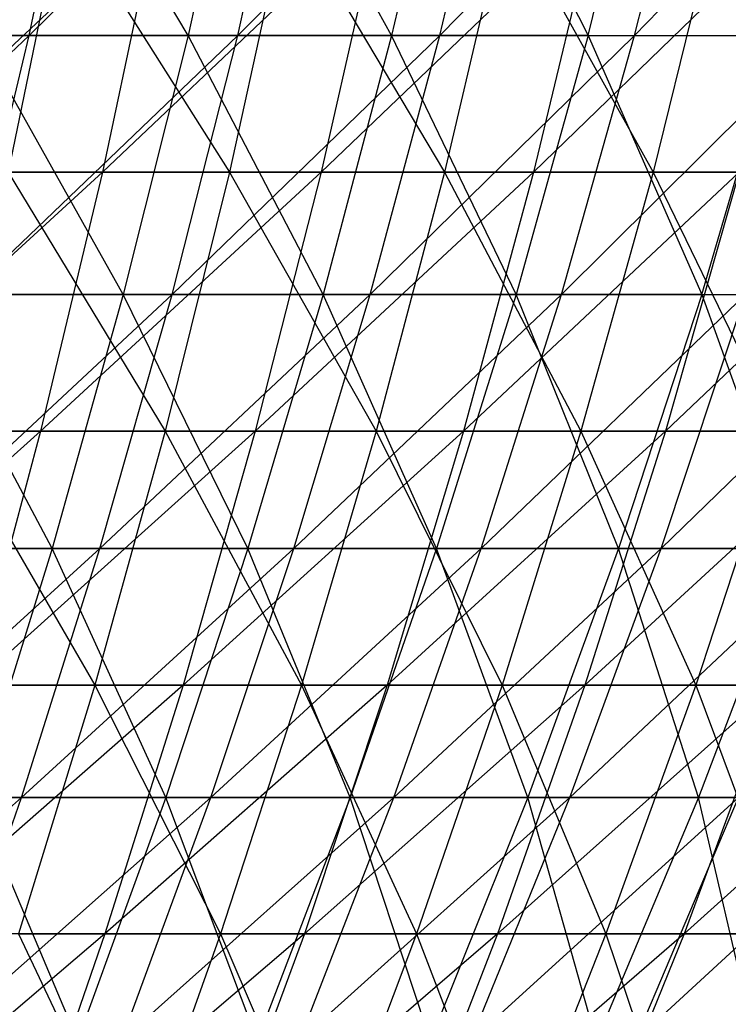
# Model space of a CAD drawing. Extents: x -125 to 125, y -143 to 0.
# Tile 170 of 256: x 29.01 to 35.29, y -113.5 to -104.77. Entities that reach past the tile are written whole.
import ezdxf

# ---------------------------------------------------------------- set-up
doc = ezdxf.new("R2010")
doc.units = 0
doc.header["$LTSCALE"] = 25.4
doc.layers.get('0').update_dxf_attribs({"linetype": 'CONTINUOUS'})

# ---------------------------------------------------------------- blocks, each defined once
blk = doc.blocks.new('NL2500027000_STL_3')
at = {"color": 0}
for p, q in [((29.0901, -104.9114, -43.0443), (29.5827, -102.577, -43.7731)), ((29.0901, -104.9114, -43.0443), (29.5827, -102.577, -43.7731)), ((29.0901, -104.9114, -43.0443), (31.4639, -102.577, -42.4411)), ((29.0901, -104.9114, -43.0443), (31.4639, -102.577, -42.4411)), ((30.499, -104.9114, 42.0578), (29.1203, -102.577, 44.0821)), ((30.499, -104.9114, 42.0578), (29.1203, -102.577, 44.0821)), ((31.0154, -102.577, 42.7699), (30.499, -104.9114, 42.0578)), ((31.0154, -102.577, 42.7699), (30.499, -104.9114, 42.0578)), ((30.94, -104.9114, -41.7344), (31.4639, -102.577, -42.4411)), ((30.94, -104.9114, -41.7344), (31.4639, -102.577, -42.4411)), ((30.94, -104.9114, -41.7344), (33.2852, -102.577, -41.0283)), ((30.94, -104.9114, -41.7344), (33.2852, -102.577, -41.0283)), ((32.3045, -104.9114, 40.6874), (31.0154, -102.577, 42.7699)), ((32.3045, -104.9114, 40.6874), (31.0154, -102.577, 42.7699)), ((32.8515, -102.577, 41.3763), (32.3045, -104.9114, 40.6874)), ((32.8515, -102.577, 41.3763), (32.3045, -104.9114, 40.6874)), ((32.731, -104.9114, -40.3451), (33.2852, -102.577, -41.0283)), ((32.731, -104.9114, -40.3451), (33.2852, -102.577, -41.0283)), ((32.731, -104.9114, -40.3451), (35.0431, -102.577, -39.5373)), ((32.731, -104.9114, -40.3451), (35.0431, -102.577, -39.5373)), ((32.8515, -102.577, 41.3763), (34.0485, -104.9114, 39.2395)), ((32.8515, -102.577, 41.3763), (34.0485, -104.9114, 39.2395)), ((34.0485, -104.9114, 39.2395), (34.625, -102.577, 39.904)), ((34.0485, -104.9114, 39.2395), (34.625, -102.577, 39.904)), ((34.4596, -104.9114, -38.879), (35.0431, -102.577, -39.5373)), ((34.4596, -104.9114, -38.879), (35.0431, -102.577, -39.5373)), ((34.4596, -104.9114, -38.879), (36.7344, -102.577, -37.9711)), ((34.4596, -104.9114, -38.879), (36.7344, -102.577, -37.9711)), ((30.2377, -103.7852, -47.4185), (27.7478, -106.1221, -47.8509)), ((30.2377, -103.7852, -47.4185), (27.7478, -106.1221, -47.8509)), ((29.3866, -103.7852, 47.9506), (28.9033, -106.1221, 47.1619)), ((29.3866, -103.7852, 47.9506), (28.9033, -106.1221, 47.1619)), ((29.3866, -103.7852, 47.9506), (30.8658, -106.1221, 45.9016)), ((29.3866, -103.7852, 47.9506), (30.8658, -106.1221, 45.9016)), ((30.2377, -103.7852, -47.4185), (29.7403, -106.1221, -46.6386)), ((30.2377, -103.7852, -47.4185), (29.7403, -106.1221, -46.6386)), ((32.2098, -103.7852, -46.1017), (29.7403, -106.1221, -46.6386)), ((32.2098, -103.7852, -46.1017), (29.7403, -106.1221, -46.6386)), ((31.3819, -103.7852, 46.6691), (30.8658, -106.1221, 45.9016)), ((31.3819, -103.7852, 46.6691), (30.8658, -106.1221, 45.9016)), ((31.3819, -103.7852, 46.6691), (32.7734, -106.1221, 44.5595)), ((31.3819, -103.7852, 46.6691), (32.7734, -106.1221, 44.5595)), ((32.2098, -103.7852, -46.1017), (31.68, -106.1221, -45.3434)), ((32.2098, -103.7852, -46.1017), (31.68, -106.1221, -45.3434)), ((34.1246, -103.7852, -44.7028), (31.68, -106.1221, -45.3434)), ((34.1246, -103.7852, -44.7028), (31.68, -106.1221, -45.3434)), ((33.3215, -103.7852, 45.3047), (32.7734, -106.1221, 44.5595)), ((33.3215, -103.7852, 45.3047), (32.7734, -106.1221, 44.5595)), ((33.3215, -103.7852, 45.3047), (34.6228, -106.1221, 43.1383)), ((33.3215, -103.7852, 45.3047), (34.6228, -106.1221, 43.1383)), ((34.1246, -103.7852, -44.7028), (33.5634, -106.1221, -43.9676)), ((34.1246, -103.7852, -44.7028), (33.5634, -106.1221, -43.9676)), ((35.9788, -103.7852, -43.2245), (33.5634, -106.1221, -43.9676)), ((35.9788, -103.7852, -43.2245), (33.5634, -106.1221, -43.9676)), ((35.2017, -103.7852, 43.8597), (34.6228, -106.1221, 43.1383)), ((35.2017, -103.7852, 43.8597), (34.6228, -106.1221, 43.1383)), ((26.6733, -107.2065, -43.4391), (29.0901, -104.9114, -43.0443)), ((26.6733, -107.2065, -43.4391), (29.0901, -104.9114, -43.0443)), ((27.1848, -104.9114, -44.2722), (29.0901, -104.9114, -43.0443)), ((27.1848, -104.9114, -44.2722), (29.0901, -104.9114, -43.0443)), ((28.5427, -107.2065, -42.2343), (29.0901, -104.9114, -43.0443)), ((28.5427, -107.2065, -42.2343), (29.0901, -104.9114, -43.0443)), ((28.5427, -107.2065, -42.2343), (30.94, -104.9114, -41.7344)), ((28.5427, -107.2065, -42.2343), (30.94, -104.9114, -41.7344)), ((30.499, -104.9114, 42.0578), (28.6354, -104.9114, 43.3481)), ((30.499, -104.9114, 42.0578), (28.6354, -104.9114, 43.3481)), ((29.9251, -107.2065, 41.2663), (28.6354, -104.9114, 43.3481)), ((29.9251, -107.2065, 41.2663), (28.6354, -104.9114, 43.3481)), ((29.0901, -104.9114, -43.0443), (30.94, -104.9114, -41.7344)), ((29.0901, -104.9114, -43.0443), (30.94, -104.9114, -41.7344)), ((30.499, -104.9114, 42.0578), (29.9251, -107.2065, 41.2663)), ((30.499, -104.9114, 42.0578), (29.9251, -107.2065, 41.2663)), ((30.3578, -107.2065, -40.9491), (30.94, -104.9114, -41.7344)), ((30.3578, -107.2065, -40.9491), (30.94, -104.9114, -41.7344)), ((30.3578, -107.2065, -40.9491), (32.731, -104.9114, -40.3451)), ((30.3578, -107.2065, -40.9491), (32.731, -104.9114, -40.3451)), ((32.3045, -104.9114, 40.6874), (30.499, -104.9114, 42.0578)), ((32.3045, -104.9114, 40.6874), (30.499, -104.9114, 42.0578)), ((31.6966, -107.2065, 39.9218), (30.499, -104.9114, 42.0578)), ((31.6966, -107.2065, 39.9218), (30.499, -104.9114, 42.0578)), ((30.94, -104.9114, -41.7344), (32.731, -104.9114, -40.3451)), ((30.94, -104.9114, -41.7344), (32.731, -104.9114, -40.3451)), ((32.3045, -104.9114, 40.6874), (31.6966, -107.2065, 39.9218)), ((32.3045, -104.9114, 40.6874), (31.6966, -107.2065, 39.9218)), ((32.1151, -107.2065, -39.5859), (32.731, -104.9114, -40.3451)), ((32.1151, -107.2065, -39.5859), (32.731, -104.9114, -40.3451)), ((32.1151, -107.2065, -39.5859), (34.4596, -104.9114, -38.879)), ((32.1151, -107.2065, -39.5859), (34.4596, -104.9114, -38.879)), ((34.0485, -104.9114, 39.2395), (32.3045, -104.9114, 40.6874)), ((34.0485, -104.9114, 39.2395), (32.3045, -104.9114, 40.6874)), ((33.4078, -107.2065, 38.5012), (32.3045, -104.9114, 40.6874)), ((33.4078, -107.2065, 38.5012), (32.3045, -104.9114, 40.6874)), ((32.731, -104.9114, -40.3451), (34.4596, -104.9114, -38.879)), ((32.731, -104.9114, -40.3451), (34.4596, -104.9114, -38.879)), ((34.0485, -104.9114, 39.2395), (33.4078, -107.2065, 38.5012)), ((34.0485, -104.9114, 39.2395), (33.4078, -107.2065, 38.5012)), ((33.8112, -107.2065, -38.1474), (34.4596, -104.9114, -38.879)), ((33.8112, -107.2065, -38.1474), (34.4596, -104.9114, -38.879)), ((33.8112, -107.2065, -38.1474), (36.1227, -104.9114, -37.3389)), ((33.8112, -107.2065, -38.1474), (36.1227, -104.9114, -37.3389)), ((34.0485, -104.9114, 39.2395), (35.0554, -107.2065, 37.0073)), ((34.0485, -104.9114, 39.2395), (35.0554, -107.2065, 37.0073)), ((34.0485, -104.9114, 39.2395), (35.7277, -104.9114, 37.717)), ((34.0485, -104.9114, 39.2395), (35.7277, -104.9114, 37.717)), ((34.4596, -104.9114, -38.879), (36.1227, -104.9114, -37.3389)), ((34.4596, -104.9114, -38.879), (36.1227, -104.9114, -37.3389)), ((35.0554, -107.2065, 37.0073), (35.7277, -104.9114, 37.717)), ((35.0554, -107.2065, 37.0073), (35.7277, -104.9114, 37.717)), ((29.7403, -106.1221, -46.6386), (27.2351, -108.4183, -46.9668)), ((29.7403, -106.1221, -46.6386), (27.2351, -108.4183, -46.9668)), ((29.7403, -106.1221, -46.6386), (27.7478, -106.1221, -47.8509)), ((29.7403, -106.1221, -46.6386), (27.7478, -106.1221, -47.8509)), ((28.9033, -106.1221, 47.1619), (30.8658, -106.1221, 45.9016)), ((28.9033, -106.1221, 47.1619), (30.8658, -106.1221, 45.9016)), ((28.9033, -106.1221, 47.1619), (30.2955, -108.4183, 45.0534)), ((28.9033, -106.1221, 47.1619), (30.2955, -108.4183, 45.0534)), ((29.7403, -106.1221, -46.6386), (29.1908, -108.4183, -45.7769)), ((29.7403, -106.1221, -46.6386), (29.1908, -108.4183, -45.7769)), ((31.68, -106.1221, -45.3434), (29.1908, -108.4183, -45.7769)), ((31.68, -106.1221, -45.3434), (29.1908, -108.4183, -45.7769)), ((31.68, -106.1221, -45.3434), (29.7403, -106.1221, -46.6386)), ((31.68, -106.1221, -45.3434), (29.7403, -106.1221, -46.6386)), ((30.8658, -106.1221, 45.9016), (30.2955, -108.4183, 45.0534)), ((30.8658, -106.1221, 45.9016), (30.2955, -108.4183, 45.0534)), ((30.8658, -106.1221, 45.9016), (32.7734, -106.1221, 44.5595)), ((30.8658, -106.1221, 45.9016), (32.7734, -106.1221, 44.5595)), ((30.8658, -106.1221, 45.9016), (32.1679, -108.4183, 43.7362)), ((30.8658, -106.1221, 45.9016), (32.1679, -108.4183, 43.7362)), ((31.68, -106.1221, -45.3434), (31.0947, -108.4183, -44.5056)), ((31.68, -106.1221, -45.3434), (31.0947, -108.4183, -44.5056)), ((33.5634, -106.1221, -43.9676), (31.0947, -108.4183, -44.5056)), ((33.5634, -106.1221, -43.9676), (31.0947, -108.4183, -44.5056)), ((33.5634, -106.1221, -43.9676), (31.68, -106.1221, -45.3434)), ((33.5634, -106.1221, -43.9676), (31.68, -106.1221, -45.3434)), ((32.7734, -106.1221, 44.5595), (32.1679, -108.4183, 43.7362)), ((32.7734, -106.1221, 44.5595), (32.1679, -108.4183, 43.7362)), ((32.7734, -106.1221, 44.5595), (34.6228, -106.1221, 43.1383)), ((32.7734, -106.1221, 44.5595), (34.6228, -106.1221, 43.1383)), ((32.7734, -106.1221, 44.5595), (33.983, -108.4183, 42.3413)), ((32.7734, -106.1221, 44.5595), (33.983, -108.4183, 42.3413)), ((33.5634, -106.1221, -43.9676), (32.9432, -108.4183, -43.1552)), ((33.5634, -106.1221, -43.9676), (32.9432, -108.4183, -43.1552)), ((35.3871, -106.1221, -42.5136), (32.9432, -108.4183, -43.1552)), ((35.3871, -106.1221, -42.5136), (32.9432, -108.4183, -43.1552)), ((35.3871, -106.1221, -42.5136), (33.5634, -106.1221, -43.9676)), ((35.3871, -106.1221, -42.5136), (33.5634, -106.1221, -43.9676)), ((34.6228, -106.1221, 43.1383), (33.983, -108.4183, 42.3413)), ((34.6228, -106.1221, 43.1383), (33.983, -108.4183, 42.3413)), ((34.6228, -106.1221, 43.1383), (36.4105, -106.1221, 41.6404)), ((34.6228, -106.1221, 43.1383), (36.4105, -106.1221, 41.6404)), ((34.6228, -106.1221, 43.1383), (35.7378, -108.4183, 40.871)), ((34.6228, -106.1221, 43.1383), (35.7378, -108.4183, 40.871)), ((35.3871, -106.1221, -42.5136), (34.7332, -108.4183, -41.7281)), ((35.3871, -106.1221, -42.5136), (34.7332, -108.4183, -41.7281)), ((37.1478, -106.1221, -40.984), (34.7332, -108.4183, -41.7281)), ((37.1478, -106.1221, -40.984), (34.7332, -108.4183, -41.7281)), ((27.9415, -109.4583, -41.3447), (30.3578, -107.2065, -40.9491)), ((27.9415, -109.4583, -41.3447), (30.3578, -107.2065, -40.9491)), ((29.9251, -107.2065, 41.2663), (28.0966, -107.2065, 42.5324)), ((29.9251, -107.2065, 41.2663), (28.0966, -107.2065, 42.5324)), ((29.2947, -109.4583, 40.3971), (28.0966, -107.2065, 42.5324)), ((29.2947, -109.4583, 40.3971), (28.0966, -107.2065, 42.5324)), ((28.5427, -107.2065, -42.2343), (30.3578, -107.2065, -40.9491)), ((28.5427, -107.2065, -42.2343), (30.3578, -107.2065, -40.9491)), ((29.9251, -107.2065, 41.2663), (29.2947, -109.4583, 40.3971)), ((29.9251, -107.2065, 41.2663), (29.2947, -109.4583, 40.3971)), ((29.7183, -109.4583, -40.0865), (30.3578, -107.2065, -40.9491)), ((29.7183, -109.4583, -40.0865), (30.3578, -107.2065, -40.9491)), ((29.7183, -109.4583, -40.0865), (32.1151, -107.2065, -39.5859)), ((29.7183, -109.4583, -40.0865), (32.1151, -107.2065, -39.5859)), ((31.6966, -107.2065, 39.9218), (29.9251, -107.2065, 41.2663)), ((31.6966, -107.2065, 39.9218), (29.9251, -107.2065, 41.2663)), ((31.029, -109.4583, 39.0808), (29.9251, -107.2065, 41.2663)), ((31.029, -109.4583, 39.0808), (29.9251, -107.2065, 41.2663)), ((30.3578, -107.2065, -40.9491), (32.1151, -107.2065, -39.5859)), ((30.3578, -107.2065, -40.9491), (32.1151, -107.2065, -39.5859)), ((31.6966, -107.2065, 39.9218), (31.029, -109.4583, 39.0808)), ((31.6966, -107.2065, 39.9218), (31.029, -109.4583, 39.0808)), ((31.4386, -109.4583, -38.7521), (32.1151, -107.2065, -39.5859)), ((31.4386, -109.4583, -38.7521), (32.1151, -107.2065, -39.5859)), ((31.4386, -109.4583, -38.7521), (33.8112, -107.2065, -38.1474)), ((31.4386, -109.4583, -38.7521), (33.8112, -107.2065, -38.1474)), ((33.4078, -107.2065, 38.5012), (31.6966, -107.2065, 39.9218)), ((33.4078, -107.2065, 38.5012), (31.6966, -107.2065, 39.9218)), ((32.7041, -109.4583, 37.6902), (31.6966, -107.2065, 39.9218)), ((32.7041, -109.4583, 37.6902), (31.6966, -107.2065, 39.9218)), ((32.1151, -107.2065, -39.5859), (33.8112, -107.2065, -38.1474)), ((32.1151, -107.2065, -39.5859), (33.8112, -107.2065, -38.1474)), ((33.4078, -107.2065, 38.5012), (32.7041, -109.4583, 37.6902)), ((33.4078, -107.2065, 38.5012), (32.7041, -109.4583, 37.6902)), ((33.099, -109.4583, -37.3439), (33.8112, -107.2065, -38.1474)), ((33.099, -109.4583, -37.3439), (33.8112, -107.2065, -38.1474)), ((33.099, -109.4583, -37.3439), (35.443, -107.2065, -36.6363)), ((33.099, -109.4583, -37.3439), (35.443, -107.2065, -36.6363)), ((35.0554, -107.2065, 37.0073), (33.4078, -107.2065, 38.5012)), ((35.0554, -107.2065, 37.0073), (33.4078, -107.2065, 38.5012)), ((34.317, -109.4583, 36.2278), (33.4078, -107.2065, 38.5012)), ((34.317, -109.4583, 36.2278), (33.4078, -107.2065, 38.5012)), ((33.8112, -107.2065, -38.1474), (35.443, -107.2065, -36.6363)), ((33.8112, -107.2065, -38.1474), (35.443, -107.2065, -36.6363)), ((35.0554, -107.2065, 37.0073), (34.317, -109.4583, 36.2278)), ((35.0554, -107.2065, 37.0073), (34.317, -109.4583, 36.2278)), ((34.6964, -109.4583, -35.8646), (35.443, -107.2065, -36.6363)), ((34.6964, -109.4583, -35.8646), (35.443, -107.2065, -36.6363)), ((34.6964, -109.4583, -35.8646), (37.0073, -107.2065, -35.0554)), ((34.6964, -109.4583, -35.8646), (37.0073, -107.2065, -35.0554)), ((35.0554, -107.2065, 37.0073), (35.8646, -109.4583, 34.6964)), ((35.0554, -107.2065, 37.0073), (35.8646, -109.4583, 34.6964)), ((35.0554, -107.2065, 37.0073), (36.6363, -107.2065, 35.443)), ((35.0554, -107.2065, 37.0073), (36.6363, -107.2065, 35.443)), ((29.1908, -108.4183, -45.7769), (26.6746, -110.6695, -46.0002)), ((29.1908, -108.4183, -45.7769), (26.6746, -110.6695, -46.0002)), ((29.1908, -108.4183, -45.7769), (27.2351, -108.4183, -46.9668)), ((29.1908, -108.4183, -45.7769), (27.2351, -108.4183, -46.9668)), ((28.3693, -108.4183, 46.2905), (30.2955, -108.4183, 45.0534)), ((28.3693, -108.4183, 46.2905), (30.2955, -108.4183, 45.0534)), ((28.3693, -108.4183, 46.2905), (29.672, -110.6695, 44.1263)), ((28.3693, -108.4183, 46.2905), (29.672, -110.6695, 44.1263)), ((29.1908, -108.4183, -45.7769), (28.5901, -110.6695, -44.8348)), ((29.1908, -108.4183, -45.7769), (28.5901, -110.6695, -44.8348)), ((31.0947, -108.4183, -44.5056), (28.5901, -110.6695, -44.8348)), ((31.0947, -108.4183, -44.5056), (28.5901, -110.6695, -44.8348)), ((31.0947, -108.4183, -44.5056), (29.1908, -108.4183, -45.7769)), ((31.0947, -108.4183, -44.5056), (29.1908, -108.4183, -45.7769)), ((30.2955, -108.4183, 45.0534), (29.672, -110.6695, 44.1263)), ((30.2955, -108.4183, 45.0534), (29.672, -110.6695, 44.1263)), ((30.2955, -108.4183, 45.0534), (32.1679, -108.4183, 43.7362)), ((30.2955, -108.4183, 45.0534), (32.1679, -108.4183, 43.7362)), ((30.2955, -108.4183, 45.0534), (31.5059, -110.6695, 42.8362)), ((30.2955, -108.4183, 45.0534), (31.5059, -110.6695, 42.8362)), ((31.0947, -108.4183, -44.5056), (30.4548, -110.6695, -43.5897)), ((31.0947, -108.4183, -44.5056), (30.4548, -110.6695, -43.5897)), ((32.9432, -108.4183, -43.1552), (30.4548, -110.6695, -43.5897)), ((32.9432, -108.4183, -43.1552), (30.4548, -110.6695, -43.5897)), ((32.9432, -108.4183, -43.1552), (31.0947, -108.4183, -44.5056)), ((32.9432, -108.4183, -43.1552), (31.0947, -108.4183, -44.5056)), ((32.1679, -108.4183, 43.7362), (31.5059, -110.6695, 42.8362)), ((32.1679, -108.4183, 43.7362), (31.5059, -110.6695, 42.8362)), ((32.1679, -108.4183, 43.7362), (33.983, -108.4183, 42.3413)), ((32.1679, -108.4183, 43.7362), (33.983, -108.4183, 42.3413)), ((32.1679, -108.4183, 43.7362), (33.2837, -110.6695, 41.4699)), ((32.1679, -108.4183, 43.7362), (33.2837, -110.6695, 41.4699)), ((32.9432, -108.4183, -43.1552), (32.2653, -110.6695, -42.2671)), ((32.9432, -108.4183, -43.1552), (32.2653, -110.6695, -42.2671)), ((34.7332, -108.4183, -41.7281), (32.2653, -110.6695, -42.2671)), ((34.7332, -108.4183, -41.7281), (32.2653, -110.6695, -42.2671)), ((34.7332, -108.4183, -41.7281), (32.9432, -108.4183, -43.1552)), ((34.7332, -108.4183, -41.7281), (32.9432, -108.4183, -43.1552)), ((33.983, -108.4183, 42.3413), (33.2837, -110.6695, 41.4699)), ((33.983, -108.4183, 42.3413), (33.2837, -110.6695, 41.4699)), ((33.983, -108.4183, 42.3413), (35.7378, -108.4183, 40.871)), ((33.983, -108.4183, 42.3413), (35.7378, -108.4183, 40.871)), ((33.983, -108.4183, 42.3413), (35.0023, -110.6695, 40.0299)), ((33.983, -108.4183, 42.3413), (35.0023, -110.6695, 40.0299)), ((34.7332, -108.4183, -41.7281), (34.0184, -110.6695, -40.8693)), ((34.7332, -108.4183, -41.7281), (34.0184, -110.6695, -40.8693)), ((36.4615, -108.4183, -40.2267), (34.0184, -110.6695, -40.8693)), ((36.4615, -108.4183, -40.2267), (34.0184, -110.6695, -40.8693)), ((36.4615, -108.4183, -40.2267), (34.7332, -108.4183, -41.7281)), ((36.4615, -108.4183, -40.2267), (34.7332, -108.4183, -41.7281)), ((35.7378, -108.4183, 40.871), (35.0023, -110.6695, 40.0299)), ((35.7378, -108.4183, 40.871), (35.0023, -110.6695, 40.0299)), ((27.2875, -111.6626, -40.377), (29.7183, -109.4583, -40.0865)), ((27.2875, -111.6626, -40.377), (29.7183, -109.4583, -40.0865)), ((29.2947, -109.4583, 40.3971), (27.5048, -109.4583, 41.6365)), ((29.2947, -109.4583, 40.3971), (27.5048, -109.4583, 41.6365)), ((27.9415, -109.4583, -41.3447), (29.7183, -109.4583, -40.0865)), ((27.9415, -109.4583, -41.3447), (29.7183, -109.4583, -40.0865)), ((29.2947, -109.4583, 40.3971), (28.6091, -111.6626, 39.4516)), ((29.2947, -109.4583, 40.3971), (28.6091, -111.6626, 39.4516)), ((29.0227, -111.6626, -39.1483), (29.7183, -109.4583, -40.0865)), ((29.0227, -111.6626, -39.1483), (29.7183, -109.4583, -40.0865)), ((29.0227, -111.6626, -39.1483), (31.4386, -109.4583, -38.7521)), ((29.0227, -111.6626, -39.1483), (31.4386, -109.4583, -38.7521)), ((31.029, -109.4583, 39.0808), (29.2947, -109.4583, 40.3971)), ((31.029, -109.4583, 39.0808), (29.2947, -109.4583, 40.3971)), ((30.3027, -111.6626, 38.1661), (29.2947, -109.4583, 40.3971)), ((30.3027, -111.6626, 38.1661), (29.2947, -109.4583, 40.3971)), ((29.7183, -109.4583, -40.0865), (31.4386, -109.4583, -38.7521)), ((29.7183, -109.4583, -40.0865), (31.4386, -109.4583, -38.7521)), ((31.029, -109.4583, 39.0808), (30.3027, -111.6626, 38.1661)), ((31.029, -109.4583, 39.0808), (30.3027, -111.6626, 38.1661)), ((30.7027, -111.6626, -37.8451), (31.4386, -109.4583, -38.7521)), ((30.7027, -111.6626, -37.8451), (31.4386, -109.4583, -38.7521)), ((30.7027, -111.6626, -37.8451), (33.099, -109.4583, -37.3439)), ((30.7027, -111.6626, -37.8451), (33.099, -109.4583, -37.3439)), ((32.7041, -109.4583, 37.6902), (31.029, -109.4583, 39.0808)), ((32.7041, -109.4583, 37.6902), (31.029, -109.4583, 39.0808)), ((31.9386, -111.6626, 36.808), (31.029, -109.4583, 39.0808)), ((31.9386, -111.6626, 36.808), (31.029, -109.4583, 39.0808)), ((31.4386, -109.4583, -38.7521), (33.099, -109.4583, -37.3439)), ((31.4386, -109.4583, -38.7521), (33.099, -109.4583, -37.3439)), ((32.7041, -109.4583, 37.6902), (31.9386, -111.6626, 36.808)), ((32.7041, -109.4583, 37.6902), (31.9386, -111.6626, 36.808)), ((32.3243, -111.6626, -36.4698), (33.099, -109.4583, -37.3439)), ((32.3243, -111.6626, -36.4698), (33.099, -109.4583, -37.3439)), ((32.3243, -111.6626, -36.4698), (34.6964, -109.4583, -35.8646)), ((32.3243, -111.6626, -36.4698), (34.6964, -109.4583, -35.8646)), ((34.317, -109.4583, 36.2278), (32.7041, -109.4583, 37.6902)), ((34.317, -109.4583, 36.2278), (32.7041, -109.4583, 37.6902)), ((33.5138, -111.6626, 35.3798), (32.7041, -109.4583, 37.6902)), ((33.5138, -111.6626, 35.3798), (32.7041, -109.4583, 37.6902)), ((33.099, -109.4583, -37.3439), (34.6964, -109.4583, -35.8646)), ((33.099, -109.4583, -37.3439), (34.6964, -109.4583, -35.8646)), ((34.317, -109.4583, 36.2278), (33.5138, -111.6626, 35.3798)), ((34.317, -109.4583, 36.2278), (33.5138, -111.6626, 35.3798)), ((33.8843, -111.6626, -35.0251), (34.6964, -109.4583, -35.8646)), ((33.8843, -111.6626, -35.0251), (34.6964, -109.4583, -35.8646)), ((33.8843, -111.6626, -35.0251), (36.2278, -109.4583, -34.317)), ((33.8843, -111.6626, -35.0251), (36.2278, -109.4583, -34.317)), ((35.8646, -109.4583, 34.6964), (34.317, -109.4583, 36.2278)), ((35.8646, -109.4583, 34.6964), (34.317, -109.4583, 36.2278)), ((35.0251, -111.6626, 33.8843), (34.317, -109.4583, 36.2278)), ((35.0251, -111.6626, 33.8843), (34.317, -109.4583, 36.2278)), ((34.6964, -109.4583, -35.8646), (36.2278, -109.4583, -34.317)), ((34.6964, -109.4583, -35.8646), (36.2278, -109.4583, -34.317)), ((35.8646, -109.4583, 34.6964), (35.0251, -111.6626, 33.8843)), ((35.8646, -109.4583, 34.6964), (35.0251, -111.6626, 33.8843)), ((27.7855, -110.6695, 45.3379), (29.672, -110.6695, 44.1263)), ((27.7855, -110.6695, 45.3379), (29.672, -110.6695, 44.1263)), ((30.4548, -110.6695, -43.5897), (27.9392, -112.8721, -43.8141)), ((30.4548, -110.6695, -43.5897), (27.9392, -112.8721, -43.8141)), ((30.4548, -110.6695, -43.5897), (28.5901, -110.6695, -44.8348)), ((30.4548, -110.6695, -43.5897), (28.5901, -110.6695, -44.8348)), ((29.672, -110.6695, 44.1263), (28.9965, -112.8721, 43.1217)), ((29.672, -110.6695, 44.1263), (28.9965, -112.8721, 43.1217)), ((29.672, -110.6695, 44.1263), (31.5059, -110.6695, 42.8362)), ((29.672, -110.6695, 44.1263), (31.5059, -110.6695, 42.8362)), ((29.672, -110.6695, 44.1263), (30.7886, -112.8721, 41.8609)), ((29.672, -110.6695, 44.1263), (30.7886, -112.8721, 41.8609)), ((30.4548, -110.6695, -43.5897), (29.7614, -112.8721, -42.5974)), ((30.4548, -110.6695, -43.5897), (29.7614, -112.8721, -42.5974)), ((32.2653, -110.6695, -42.2671), (29.7614, -112.8721, -42.5974)), ((32.2653, -110.6695, -42.2671), (29.7614, -112.8721, -42.5974)), ((32.2653, -110.6695, -42.2671), (30.4548, -110.6695, -43.5897)), ((32.2653, -110.6695, -42.2671), (30.4548, -110.6695, -43.5897)), ((31.5059, -110.6695, 42.8362), (30.7886, -112.8721, 41.8609)), ((31.5059, -110.6695, 42.8362), (30.7886, -112.8721, 41.8609)), ((31.5059, -110.6695, 42.8362), (33.2837, -110.6695, 41.4699)), ((31.5059, -110.6695, 42.8362), (33.2837, -110.6695, 41.4699)), ((31.5059, -110.6695, 42.8362), (32.5259, -112.8721, 40.5258)), ((31.5059, -110.6695, 42.8362), (32.5259, -112.8721, 40.5258)), ((32.2653, -110.6695, -42.2671), (31.5307, -112.8721, -41.3048)), ((32.2653, -110.6695, -42.2671), (31.5307, -112.8721, -41.3048)), ((34.0184, -110.6695, -40.8693), (31.5307, -112.8721, -41.3048)), ((34.0184, -110.6695, -40.8693), (31.5307, -112.8721, -41.3048)), ((34.0184, -110.6695, -40.8693), (32.2653, -110.6695, -42.2671)), ((34.0184, -110.6695, -40.8693), (32.2653, -110.6695, -42.2671)), ((33.2837, -110.6695, 41.4699), (32.5259, -112.8721, 40.5258)), ((33.2837, -110.6695, 41.4699), (32.5259, -112.8721, 40.5258)), ((34.0184, -110.6695, -40.8693), (33.244, -112.8721, -39.9389)), ((34.0184, -110.6695, -40.8693), (33.244, -112.8721, -39.9389)), ((35.7111, -110.6695, -39.3989), (33.244, -112.8721, -39.9389)), ((35.7111, -110.6695, -39.3989), (33.244, -112.8721, -39.9389)), ((33.2837, -110.6695, 41.4699), (35.0023, -110.6695, 40.0299)), ((33.2837, -110.6695, 41.4699), (35.0023, -110.6695, 40.0299)), ((33.2837, -110.6695, 41.4699), (34.2055, -112.8721, 39.1186)), ((33.2837, -110.6695, 41.4699), (34.2055, -112.8721, 39.1186)), ((35.7111, -110.6695, -39.3989), (34.0184, -110.6695, -40.8693)), ((35.7111, -110.6695, -39.3989), (34.0184, -110.6695, -40.8693)), ((35.0023, -110.6695, 40.0299), (34.2055, -112.8721, 39.1186)), ((35.0023, -110.6695, 40.0299), (34.2055, -112.8721, 39.1186)), ((35.7111, -110.6695, -39.3989), (34.8981, -112.8721, -38.5019)), ((35.7111, -110.6695, -39.3989), (34.8981, -112.8721, -38.5019)), ((37.3403, -110.6695, -37.8584), (34.8981, -112.8721, -38.5019)), ((37.3403, -110.6695, -37.8584), (34.8981, -112.8721, -38.5019)), ((35.0023, -110.6695, 40.0299), (36.6587, -110.6695, 38.5188)), ((35.0023, -110.6695, 40.0299), (36.6587, -110.6695, 38.5188)), ((35.0023, -110.6695, 40.0299), (35.8242, -112.8721, 37.6418)), ((35.0023, -110.6695, 40.0299), (35.8242, -112.8721, 37.6418)), ((26.5819, -113.8156, -39.3329), (29.0227, -111.6626, -39.1483)), ((26.5819, -113.8156, -39.3329), (29.0227, -111.6626, -39.1483)), ((27.2875, -111.6626, -40.377), (29.0227, -111.6626, -39.1483)), ((27.2875, -111.6626, -40.377), (29.0227, -111.6626, -39.1483)), ((28.2723, -113.8156, -38.136), (29.0227, -111.6626, -39.1483)), ((28.2723, -113.8156, -38.136), (29.0227, -111.6626, -39.1483)), ((28.2723, -113.8156, -38.136), (30.7027, -111.6626, -37.8451)), ((28.2723, -113.8156, -38.136), (30.7027, -111.6626, -37.8451)), ((28.6091, -111.6626, 39.4516), (29.5192, -113.8156, 37.1793)), ((30.3027, -111.6626, 38.1661), (28.6091, -111.6626, 39.4516)), ((30.3027, -111.6626, 38.1661), (28.6091, -111.6626, 39.4516)), ((28.6091, -111.6626, 39.4516), (29.5192, -113.8156, 37.1793)), ((29.0227, -111.6626, -39.1483), (30.7027, -111.6626, -37.8451)), ((29.0227, -111.6626, -39.1483), (30.7027, -111.6626, -37.8451)), ((30.3027, -111.6626, 38.1661), (29.5192, -113.8156, 37.1793)), ((30.3027, -111.6626, 38.1661), (29.5192, -113.8156, 37.1793)), ((29.9088, -113.8156, -36.8665), (30.7027, -111.6626, -37.8451)), ((29.9088, -113.8156, -36.8665), (30.7027, -111.6626, -37.8451)), ((29.9088, -113.8156, -36.8665), (32.3243, -111.6626, -36.4698)), ((29.9088, -113.8156, -36.8665), (32.3243, -111.6626, -36.4698)), ((31.9386, -111.6626, 36.808), (30.3027, -111.6626, 38.1661)), ((31.9386, -111.6626, 36.808), (30.3027, -111.6626, 38.1661)), ((31.1128, -113.8156, 35.8563), (30.3027, -111.6626, 38.1661)), ((31.1128, -113.8156, 35.8563), (30.3027, -111.6626, 38.1661)), ((30.7027, -111.6626, -37.8451), (32.3243, -111.6626, -36.4698)), ((30.7027, -111.6626, -37.8451), (32.3243, -111.6626, -36.4698)), ((31.9386, -111.6626, 36.808), (31.1128, -113.8156, 35.8563)), ((31.9386, -111.6626, 36.808), (31.1128, -113.8156, 35.8563)), ((31.4885, -113.8156, -35.5268), (32.3243, -111.6626, -36.4698)), ((31.4885, -113.8156, -35.5268), (32.3243, -111.6626, -36.4698)), ((31.4885, -113.8156, -35.5268), (33.8843, -111.6626, -35.0251)), ((31.4885, -113.8156, -35.5268), (33.8843, -111.6626, -35.0251)), ((33.5138, -111.6626, 35.3798), (31.9386, -111.6626, 36.808)), ((33.5138, -111.6626, 35.3798), (31.9386, -111.6626, 36.808)), ((32.6472, -113.8156, 34.465), (31.9386, -111.6626, 36.808)), ((32.6472, -113.8156, 34.465), (31.9386, -111.6626, 36.808)), ((32.3243, -111.6626, -36.4698), (33.8843, -111.6626, -35.0251)), ((32.3243, -111.6626, -36.4698), (33.8843, -111.6626, -35.0251)), ((33.5138, -111.6626, 35.3798), (32.6472, -113.8156, 34.465)), ((33.5138, -111.6626, 35.3798), (32.6472, -113.8156, 34.465)), ((33.0082, -113.8156, -34.1195), (33.8843, -111.6626, -35.0251)), ((33.0082, -113.8156, -34.1195), (33.8843, -111.6626, -35.0251)), ((33.0082, -113.8156, -34.1195), (35.3798, -111.6626, -33.5138)), ((33.0082, -113.8156, -34.1195), (35.3798, -111.6626, -33.5138)), ((35.0251, -111.6626, 33.8843), (33.5138, -111.6626, 35.3798)), ((35.0251, -111.6626, 33.8843), (33.5138, -111.6626, 35.3798)), ((34.1195, -113.8156, 33.0082), (33.5138, -111.6626, 35.3798)), ((34.1195, -113.8156, 33.0082), (33.5138, -111.6626, 35.3798)), ((33.8843, -111.6626, -35.0251), (35.3798, -111.6626, -33.5138)), ((33.8843, -111.6626, -35.0251), (35.3798, -111.6626, -33.5138)), ((35.0251, -111.6626, 33.8843), (34.1195, -113.8156, 33.0082)), ((35.0251, -111.6626, 33.8843), (34.1195, -113.8156, 33.0082)), ((34.465, -113.8156, -32.6472), (35.3798, -111.6626, -33.5138)), ((34.465, -113.8156, -32.6472), (35.3798, -111.6626, -33.5138)), ((34.465, -113.8156, -32.6472), (36.808, -111.6626, -31.9386)), ((34.465, -113.8156, -32.6472), (36.808, -111.6626, -31.9386)), ((36.4698, -111.6626, 32.3243), (35.0251, -111.6626, 33.8843)), ((36.4698, -111.6626, 32.3243), (35.0251, -111.6626, 33.8843)), ((35.5268, -113.8156, 31.4885), (35.0251, -111.6626, 33.8843)), ((35.5268, -113.8156, 31.4885), (35.0251, -111.6626, 33.8843)), ((29.7614, -112.8721, -42.5974), (27.2393, -115.022, -42.7165)), ((29.7614, -112.8721, -42.5974), (27.2393, -115.022, -42.7165)), ((29.7614, -112.8721, -42.5974), (27.9392, -112.8721, -43.8141)), ((29.7614, -112.8721, -42.5974), (27.9392, -112.8721, -43.8141)), ((28.9965, -112.8721, 43.1217), (30.7886, -112.8721, 41.8609)), ((28.9965, -112.8721, 43.1217), (30.7886, -112.8721, 41.8609)), ((28.9965, -112.8721, 43.1217), (30.0173, -115.022, 40.8123)), ((28.9965, -112.8721, 43.1217), (30.0173, -115.022, 40.8123)), ((29.7614, -112.8721, -42.5974), (29.0159, -115.022, -41.5302)), ((29.7614, -112.8721, -42.5974), (29.0159, -115.022, -41.5302)), ((31.5307, -112.8721, -41.3048), (29.0159, -115.022, -41.5302)), ((31.5307, -112.8721, -41.3048), (29.0159, -115.022, -41.5302)), ((31.5307, -112.8721, -41.3048), (29.7614, -112.8721, -42.5974)), ((31.5307, -112.8721, -41.3048), (29.7614, -112.8721, -42.5974)), ((30.7886, -112.8721, 41.8609), (30.0173, -115.022, 40.8123)), ((30.7886, -112.8721, 41.8609), (30.0173, -115.022, 40.8123)), ((31.5307, -112.8721, -41.3048), (30.7408, -115.022, -40.2701)), ((31.5307, -112.8721, -41.3048), (30.7408, -115.022, -40.2701)), ((33.244, -112.8721, -39.9389), (30.7408, -115.022, -40.2701)), ((33.244, -112.8721, -39.9389), (30.7408, -115.022, -40.2701)), ((30.7886, -112.8721, 41.8609), (32.5259, -112.8721, 40.5258)), ((30.7886, -112.8721, 41.8609), (32.5259, -112.8721, 40.5258)), ((30.7886, -112.8721, 41.8609), (31.7111, -115.022, 39.5106)), ((30.7886, -112.8721, 41.8609), (31.7111, -115.022, 39.5106)), ((33.244, -112.8721, -39.9389), (31.5307, -112.8721, -41.3048)), ((33.244, -112.8721, -39.9389), (31.5307, -112.8721, -41.3048)), ((32.5259, -112.8721, 40.5258), (31.7111, -115.022, 39.5106)), ((32.5259, -112.8721, 40.5258), (31.7111, -115.022, 39.5106)), ((33.244, -112.8721, -39.9389), (32.4112, -115.022, -38.9384)), ((33.244, -112.8721, -39.9389), (32.4112, -115.022, -38.9384)), ((34.8981, -112.8721, -38.5019), (32.4112, -115.022, -38.9384)), ((34.8981, -112.8721, -38.5019), (32.4112, -115.022, -38.9384)), ((32.5259, -112.8721, 40.5258), (34.2055, -112.8721, 39.1186)), ((32.5259, -112.8721, 40.5258), (34.2055, -112.8721, 39.1186)), ((32.5259, -112.8721, 40.5258), (33.3486, -115.022, 38.1386)), ((32.5259, -112.8721, 40.5258), (33.3486, -115.022, 38.1386)), ((34.8981, -112.8721, -38.5019), (33.244, -112.8721, -39.9389)), ((34.8981, -112.8721, -38.5019), (33.244, -112.8721, -39.9389)), ((34.2055, -112.8721, 39.1186), (33.3486, -115.022, 38.1386)), ((34.2055, -112.8721, 39.1186), (33.3486, -115.022, 38.1386)), ((34.8981, -112.8721, -38.5019), (34.0239, -115.022, -37.5374)), ((34.8981, -112.8721, -38.5019), (34.0239, -115.022, -37.5374)), ((34.2055, -112.8721, 39.1186), (35.8242, -112.8721, 37.6418)), ((34.2055, -112.8721, 39.1186), (35.8242, -112.8721, 37.6418)), ((34.2055, -112.8721, 39.1186), (34.9267, -115.022, 36.6989)), ((34.2055, -112.8721, 39.1186), (34.9267, -115.022, 36.6989)), ((36.4902, -112.8721, -36.9965), (34.8981, -112.8721, -38.5019)), ((36.4902, -112.8721, -36.9965), (34.8981, -112.8721, -38.5019))]:
    blk.add_line(p, q, dxfattribs=at)

msp = doc.modelspace()

# ---------------------------------------------------------------- block references
at = {"color": 253}
msp.add_blockref('NL2500027000_STL_3', (0, 0), dxfattribs=at)

doc.saveas('drawing.dxf')
